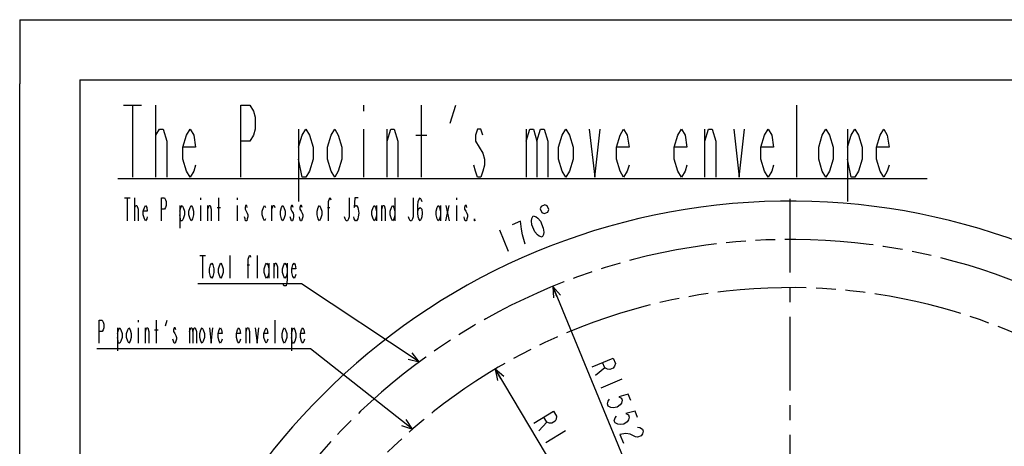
# Model space of a CAD drawing. Header units: millimetres. Extents: x 0 to 1249, y 0 to 420.
# Tile 39 of 104: x 0 to 164, y 349 to 420. Entities that reach past the tile are written whole.
import ezdxf

# ---------------------------------------------------------------- set-up
doc = ezdxf.new("R2010")
doc.units = ezdxf.units.MM
doc.header["$LTSCALE"] = 32.67
doc.linetypes.add('CENTER', pattern=[0.6, 0.375, -0.075, 0.075, -0.075])
doc.linetypes.add('PHANTOM', pattern=[0.8, 0.45, -0.05, 0.1, -0.05, 0.1, -0.05])
doc.layers.get('0').update_dxf_attribs({"linetype": 'CONTINUOUS'})
for name, color, linetype in [('AXIS', 7, 'CONTINUOUS'), ('CRV2', 7, 'CONTINUOUS'), ('DRA_ITEM', 7, 'CONTINUOUS'), ('DRIV_DIM', 7, 'CONTINUOUS')]:
    doc.layers.add(name, color=color, linetype=linetype)
doc.styles.get("Standard").update_dxf_attribs({"font": 'txt', "width": 0.8})
doc.dimstyles.new('DIMSTYLE_2', dxfattribs={"dimtxt": 3.8, "dimasz": 1.8, "dimexe": 2, "dimexo": 1.5, "dimtad": 1, "dimdec": 1, "dimlfac": 15, "dimdsep": 46, "dimtxsty": 'STANDARD', "dimblk": 'OPEN', "dimblk1": 'OPEN', "dimblk2": 'OPEN', "dimcen": 0.09, "dimadec": 0, "dimazin": 0, "dimtp": 0.001, "dimtm": 0.001, "dimtfac": 1, "dimtdec": 1, "dimtofl": 0, "dimtmove": 0, "dimatfit": 3, "dimldrblk": 'OPEN', "dimfxl": 1, "dimtolj": 1, "dimarcsym": 0})
doc.dimstyles.new('DIMSTYLE_6', dxfattribs={"dimtxt": 3.8, "dimasz": 1.8, "dimexe": 2, "dimexo": 1.5, "dimgap": 1.9, "dimtad": 1, "dimdec": 3, "dimlfac": 15, "dimdsep": 46, "dimtxsty": 'STANDARD', "dimblk": 'OPEN', "dimblk1": 'OPEN', "dimblk2": 'OPEN', "dimcen": 0.09, "dimadec": 0, "dimazin": 0, "dimtp": 0.5, "dimtm": 0.5, "dimtfac": 1, "dimtdec": 3, "dimtofl": 0, "dimtmove": 0, "dimatfit": 3, "dimldrblk": 'OPEN', "dimfxl": 1, "dimtolj": 1, "dimarcsym": 0})

# ---------------------------------------------------------------- blocks, each defined once
blk = doc.blocks.new('_OPEN')
at = {"color": 0, "linetype": 'BYBLOCK'}
for p, q in [((0, 0), (-1, 0.342)), ((-1, -0.342), (0, 0)), ((-1, 0), (0, 0))]:
    blk.add_line(p, q, dxfattribs=at)
blk = doc.blocks.new('*D16')
at = {"layer": 'DRIV_DIM', "color": 2, "linetype": 'CONTINUOUS'}
blk.add_line((78.98, 361.95), (128, 279.99), dxfattribs=at)
at = {"layer": 'DRIV_DIM', "color": 2, "linetype": 'CONTINUOUS', "xscale": 1.8, "yscale": 1.8, "zscale": 1.8, "rotation": 120.8849795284}
blk.add_blockref('_OPEN', (78.98, 361.95), dxfattribs=at)
blk = doc.blocks.new('*D17')
at = {"layer": 'DRIV_DIM', "color": 2, "linetype": 'CONTINUOUS'}
blk.add_line((88.56, 375.68), (128, 279.99), dxfattribs=at)
at = {"layer": 'DRIV_DIM', "color": 2, "linetype": 'CONTINUOUS', "xscale": 1.8, "yscale": 1.8, "zscale": 1.8, "rotation": 112.3982343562}
blk.add_blockref('_OPEN', (88.56, 375.68), dxfattribs=at)
blk = doc.blocks.new('*D24')
at = {"layer": 'DRIV_DIM', "color": 2, "linetype": 'CONTINUOUS'}
for p, q in [((231.4, 298.22), (238.16, 299.42)), ((18.18, 279.99), (16.13, 279.99))]:
    blk.add_line(p, q, dxfattribs=at)
for points in [[(235.26, 300.73), (236.19, 299.07), (236.47, 300.95)], [(17.53, 281.8), (18.13, 279.99), (18.76, 281.79)]]:
    blk.add_lwpolyline(points, dxfattribs=at)
for start, end in [(95, 180), (10, 95)]:
    blk.add_arc((128, 279.99), 109.87, start, end, dxfattribs=at)

msp = doc.modelspace()

# ---------------------------------------------------------------- linework, layer by layer
at = {"color": 4, "linetype": 'CONTINUOUS'}
for q in [(0, 409.35318), (12.377365, 420)]:
    msp.add_line((0, 420), q, dxfattribs=at)
at = {"color": 7, "linetype": 'CONTINUOUS'}
for p, q in [((12.377365, 420), (584.301025, 420)), ((0, 8.242278), (0, 409.35318)), ((10, 410), (10, 10)), ((10, 410), (584, 410))]:
    msp.add_line(p, q, dxfattribs=at)
at = {"layer": 'AXIS', "color": 7, "linetype": 'CENTER'}
msp.add_line((127.99548, 279.990866), (127.99548, 391.379682), dxfattribs=at)
at = {"layer": 'CRV2', "color": 4, "linetype": 'PHANTOM'}
for radius in [103.497035, 95.497035]:
    msp.add_arc((127.99548, 279.990866), radius, 10, 350, dxfattribs=at)
at = {"layer": 'DRA_ITEM', "color": 2, "linetype": 'CONTINUOUS'}
for p, q in [((17.228555, 405.821577), (20.228555, 405.821577)), ((18.728555, 405.821577), (18.728555, 393.821573)), ((22.628555, 393.821573), (22.628555, 405.821577)), ((57.128555, 405.821577), (57.128555, 404.821559)), ((66.728553, 393.821573), (66.728553, 405.821577)), ((71.528554, 402.821558), (72.428555, 405.821577)), ((129.128554, 393.821573), (129.128554, 405.821577)), ((22.628555, 400.821557), (23.228556, 401.821576)), ((46.328556, 401.821576), (46.328556, 389.821572)), ((57.128555, 401.821576), (57.128555, 393.821573)), ((61.028556, 393.821573), (61.028556, 401.821576)), ((65.828557, 400.821557), (67.628553, 400.821557)), ((84.128558, 401.821576), (84.128558, 393.821573)), ((113.828558, 393.821573), (113.828558, 401.821576)), ((137.528556, 401.821576), (137.528556, 389.821572)), ((16.328555, 393.598052), (150.728555, 393.598052)), ((17.390644, 390.414412), (18.340644, 390.414412)), ((17.865644, 390.414412), (17.865644, 386.614393)), ((19.100643, 386.614393), (19.100643, 390.414412)), ((30.025644, 390.414412), (30.025644, 390.097726)), ((33.065643, 386.614393), (33.065643, 390.414412)), ((36.105644, 390.414412), (36.105644, 390.097726)), ((62.325642, 390.414412), (62.325642, 386.614393)), ((72.585643, 390.414412), (72.585643, 390.097726)), ((19.100643, 388.831052), (19.290643, 389.147739)), ((26.605643, 389.147739), (26.605643, 385.34772)), ((30.025644, 389.147739), (30.025644, 386.614393)), ((31.260644, 386.614393), (31.260644, 389.147739)), ((32.780643, 388.831052), (33.350645, 388.831052)), ((36.105644, 389.147739), (36.105644, 386.614393)), ((41.900643, 386.614393), (41.900643, 389.147739)), ((51.115641, 388.831052), (51.495642, 388.831052)), ((59.285643, 389.147739), (59.285643, 386.614393)), ((60.140642, 386.614393), (60.140642, 389.147739)), ((69.925644, 389.147739), (69.925644, 386.614393)), ((70.780643, 386.614393), (71.350643, 389.147739)), ((70.780643, 389.147739), (71.350643, 386.614393)), ((72.585643, 389.147739), (72.585643, 386.614393)), ((29.902067, 380.848489), (30.852067, 380.848489)), ((30.377067, 380.848489), (30.377067, 377.048506)), ((34.937068, 377.048506), (34.937068, 380.848489)), ((39.497066, 377.048506), (39.497066, 380.848489)), ((41.397067, 379.581816), (41.397067, 377.048506)), ((42.252066, 377.048506), (42.252066, 379.581816)), ((37.787069, 379.265165), (38.16707, 379.265165)), ((46.337067, 376.098498), (29.617067, 376.098498)), ((46.837067, 376.098498), (46.337067, 376.098498)), ((66.379223, 363.147785), (46.837067, 376.098498)), ((19.666758, 370.079375), (19.666758, 369.762724)), ((22.706757, 366.279391), (22.706757, 370.079375)), ((24.226757, 369.129388), (24.511756, 370.079375)), ((42.466758, 366.279391), (42.466758, 370.079375)), ((16.246757, 368.812701), (16.246757, 365.012718)), ((19.666758, 368.812701), (19.666758, 366.279391)), ((20.901758, 366.279391), (20.901758, 368.812701)), ((22.421757, 368.496051), (22.991757, 368.496051)), ((28.216756, 368.812701), (28.216756, 366.279391)), ((37.621758, 366.279391), (37.621758, 368.812701)), ((45.126756, 368.812701), (45.126756, 365.012718)), ((47.786757, 365.329375), (12.826757, 365.329375)), ((48.286757, 365.329375), (47.786757, 365.329375)), ((65.244301, 351.976791), (48.286757, 365.329375))]:
    msp.add_line(p, q, dxfattribs=at)
for points in [[(36.728555, 393.821573), (36.728555, 405.821577), (38.228553, 405.821577), (38.828553, 404.821559), (39.128554, 403.821576), (39.128554, 401.821576), (38.828553, 400.821557), (38.228553, 399.821575), (36.728555, 399.821575)], [(23.228556, 401.821576), (23.828556, 401.821576), (24.428556, 399.821575), (24.428556, 393.821573)], [(29.228555, 395.821574), (28.928555, 394.821556), (28.328555, 393.821573), (27.728555, 394.821556), (27.128554, 396.821556), (27.128554, 398.821557), (27.728555, 400.821557), (28.328555, 401.821576), (28.928555, 400.821557), (29.228555, 398.821557), (27.128554, 398.821557)], [(46.328556, 398.821557), (46.928556, 400.821557), (47.528556, 401.821576), (48.128556, 400.821557), (48.728557, 398.821557), (48.728557, 396.821556), (48.128556, 394.821556), (47.528556, 393.821573), (46.928556, 393.821573), (46.328556, 396.821556)], [(53.528553, 396.821556), (52.928553, 394.821556), (52.328553, 393.821573), (51.728553, 394.821556), (51.128557, 396.821556), (51.128557, 398.821557), (51.728553, 400.821557), (52.328553, 401.821576), (52.928553, 400.821557), (53.528553, 398.821557), (53.528553, 396.821556)], [(61.028556, 399.821575), (61.628556, 401.821576), (62.228556, 401.821576), (62.828556, 399.821575), (62.828556, 393.821573)], [(76.928556, 400.821557), (76.628556, 401.821576), (76.028556, 401.821576), (75.728556, 400.821557), (75.728556, 399.821575), (76.328556, 398.821557), (76.928556, 397.821575), (77.228556, 396.821556), (77.228556, 395.821574), (76.928556, 394.821556), (76.628556, 393.821573), (76.028556, 393.821573), (75.728556, 394.821556), (75.428556, 395.821574)], [(84.128558, 399.821575), (84.728558, 401.821576), (85.328559, 401.821576), (85.928559, 399.821575), (85.928559, 393.821573)], [(85.928559, 399.821575), (86.528559, 401.821576), (87.128559, 401.821576), (87.728559, 399.821575), (87.728559, 393.821573)], [(91.928552, 396.821556), (91.328551, 394.821556), (90.728551, 393.821573), (90.128551, 394.821556), (89.528551, 396.821556), (89.528551, 398.821557), (90.128551, 400.821557), (90.728551, 401.821576), (91.328551, 400.821557), (91.928552, 398.821557), (91.928552, 396.821556)], [(94.628552, 401.821576), (95.528553, 393.821573), (96.428553, 401.821576)], [(101.228554, 395.821574), (100.928554, 394.821556), (100.328554, 393.821573), (99.728554, 394.821556), (99.128554, 396.821556), (99.128554, 398.821557), (99.728554, 400.821557), (100.328554, 401.821576), (100.928554, 400.821557), (101.228554, 398.821557), (99.128554, 398.821557)], [(110.828557, 395.821574), (110.528557, 394.821556), (109.928557, 393.821573), (109.328557, 394.821556), (108.728557, 396.821556), (108.728557, 398.821557), (109.328557, 400.821557), (109.928557, 401.821576), (110.528557, 400.821557), (110.828557, 398.821557), (108.728557, 398.821557)], [(113.828558, 399.821575), (114.428558, 401.821576), (115.028559, 401.821576), (115.628559, 399.821575), (115.628559, 393.821573)], [(118.628551, 401.821576), (119.528551, 393.821573), (120.428551, 401.821576)], [(125.228553, 395.821574), (124.928553, 394.821556), (124.328552, 393.821573), (123.728552, 394.821556), (123.128552, 396.821556), (123.128552, 398.821557), (123.728552, 400.821557), (124.328552, 401.821576), (124.928553, 400.821557), (125.228553, 398.821557), (123.128552, 398.821557)], [(135.128556, 396.821556), (134.528556, 394.821556), (133.928555, 393.821573), (133.328555, 394.821556), (132.728555, 396.821556), (132.728555, 398.821557), (133.328555, 400.821557), (133.928555, 401.821576), (134.528556, 400.821557), (135.128556, 398.821557), (135.128556, 396.821556)], [(137.528556, 398.821557), (138.128557, 400.821557), (138.728557, 401.821576), (139.328557, 400.821557), (139.928557, 398.821557), (139.928557, 396.821556), (139.328557, 394.821556), (138.728557, 393.821573), (138.128557, 393.821573), (137.528556, 396.821556)], [(144.428559, 395.821574), (144.128558, 394.821556), (143.528558, 393.821573), (142.928558, 394.821556), (142.328558, 396.821556), (142.328558, 398.821557), (142.928558, 400.821557), (143.528558, 401.821576), (144.128558, 400.821557), (144.428559, 398.821557), (142.328558, 398.821557)], [(23.565644, 386.614393), (23.565644, 390.414412), (24.040645, 390.414412), (24.230643, 390.097726), (24.325644, 389.781075), (24.325644, 389.147739), (24.230643, 388.831052), (24.040645, 388.514402), (23.565644, 388.514402)], [(51.305644, 386.614393), (51.305644, 389.781075), (51.495642, 390.414412), (51.590644, 390.414412), (51.685645, 390.097726)], [(54.725644, 390.414412), (54.725644, 387.247729), (54.630643, 386.931079), (54.440645, 386.614393), (54.250642, 386.614393), (54.060644, 386.931079), (53.965642, 387.247729)], [(56.245644, 390.414412), (55.675645, 390.414412), (55.580643, 388.831052), (55.770642, 389.147739), (55.960644, 389.147739), (56.150643, 388.831052), (56.245644, 388.514402), (56.340645, 387.881066), (56.245644, 387.247729), (56.150643, 386.931079), (55.960644, 386.614393), (55.770642, 386.614393), (55.580643, 386.931079), (55.485642, 387.247729)], [(65.365646, 390.414412), (65.365646, 387.247729), (65.270644, 386.931079), (65.080642, 386.614393), (64.890643, 386.614393), (64.700645, 386.931079), (64.605644, 387.247729)], [(66.125643, 387.881066), (66.220645, 388.514402), (66.505644, 388.831052), (66.790644, 388.514402), (66.885645, 387.881066), (66.790644, 387.247729), (66.695643, 386.931079), (66.505644, 386.614393), (66.315642, 386.931079), (66.220645, 387.247729), (66.125643, 387.881066), (66.125643, 389.147739), (66.220645, 389.781075), (66.315642, 390.097726), (66.505644, 390.414412), (66.695643, 390.097726), (66.790644, 389.781075)], [(19.290643, 389.147739), (19.480644, 389.147739), (19.670644, 388.514402), (19.670644, 386.614393)], [(21.190644, 387.247729), (21.095645, 386.931079), (20.905644, 386.614393), (20.715644, 386.931079), (20.525643, 387.564416), (20.525643, 388.197752), (20.715644, 388.831052), (20.905644, 389.147739), (21.095645, 388.831052), (21.190644, 388.197752), (20.525643, 388.197752)], [(26.605643, 388.197752), (26.795644, 388.831052), (26.985645, 389.147739), (27.175643, 388.831052), (27.365643, 388.197752), (27.365643, 387.564416), (27.175643, 386.931079), (26.985645, 386.614393), (26.795644, 386.614393), (26.605643, 387.564416)], [(28.885643, 387.564416), (28.695645, 386.931079), (28.505644, 386.614393), (28.315644, 386.931079), (28.125643, 387.564416), (28.125643, 388.197752), (28.315644, 388.831052), (28.505644, 389.147739), (28.695645, 388.831052), (28.885643, 388.197752), (28.885643, 387.564416)], [(31.260644, 388.514402), (31.450644, 389.147739), (31.640645, 389.147739), (31.830643, 388.514402), (31.830643, 386.614393)], [(37.815644, 388.831052), (37.720643, 389.147739), (37.530645, 389.147739), (37.435643, 388.831052), (37.435643, 388.514402), (37.625644, 388.197752), (37.815644, 387.881066), (37.910643, 387.564416), (37.910643, 387.247729), (37.815644, 386.931079), (37.720643, 386.614393), (37.530645, 386.614393), (37.435643, 386.931079), (37.340644, 387.247729)], [(40.855646, 386.931079), (40.665643, 386.614393), (40.475645, 386.931079), (40.285642, 387.564416), (40.285642, 388.197752), (40.475645, 388.831052), (40.665643, 389.147739), (40.855646, 388.831052)], [(41.900643, 388.514402), (42.090645, 389.147739), (42.280644, 389.147739), (42.375645, 388.831052)], [(44.085643, 387.564416), (43.895645, 386.931079), (43.705642, 386.614393), (43.515644, 386.931079), (43.325645, 387.564416), (43.325645, 388.197752), (43.515644, 388.831052), (43.705642, 389.147739), (43.895645, 388.831052), (44.085643, 388.197752), (44.085643, 387.564416)], [(45.415644, 388.831052), (45.320643, 389.147739), (45.130645, 389.147739), (45.035643, 388.831052), (45.035643, 388.514402), (45.225641, 388.197752), (45.415644, 387.881066), (45.510646, 387.564416), (45.510646, 387.247729), (45.415644, 386.931079), (45.320643, 386.614393), (45.130645, 386.614393), (45.035643, 386.931079), (44.940642, 387.247729)], [(46.935644, 388.831052), (46.840642, 389.147739), (46.650644, 389.147739), (46.555643, 388.831052), (46.555643, 388.514402), (46.745646, 388.197752), (46.935644, 387.881066), (47.030645, 387.564416), (47.030645, 387.247729), (46.935644, 386.931079), (46.840642, 386.614393), (46.650644, 386.614393), (46.555643, 386.931079), (46.460646, 387.247729)], [(50.165646, 387.564416), (49.975643, 386.931079), (49.785645, 386.614393), (49.595642, 386.931079), (49.405644, 387.564416), (49.405644, 388.197752), (49.595642, 388.831052), (49.785645, 389.147739), (49.975643, 388.831052), (50.165646, 388.197752), (50.165646, 387.564416)], [(59.285643, 387.564416), (59.095645, 386.931079), (58.905642, 386.614393), (58.715644, 386.931079), (58.525646, 387.564416), (58.525646, 388.197752), (58.715644, 388.831052), (58.905642, 389.147739), (59.095645, 388.831052), (59.285643, 388.197752)], [(60.140642, 388.514402), (60.330645, 389.147739), (60.520643, 389.147739), (60.710646, 388.514402), (60.710646, 386.614393)], [(62.325642, 387.564416), (62.135644, 386.931079), (61.945646, 386.614393), (61.755643, 386.931079), (61.565645, 387.564416), (61.565645, 388.197752), (61.755643, 388.831052), (61.945646, 389.147739), (62.135644, 388.831052), (62.325642, 388.197752)], [(69.925644, 387.564416), (69.735642, 386.931079), (69.545643, 386.614393), (69.355645, 386.931079), (69.165642, 387.564416), (69.165642, 388.197752), (69.355645, 388.831052), (69.545643, 389.147739), (69.735642, 388.831052), (69.925644, 388.197752)], [(74.295645, 388.831052), (74.200644, 389.147739), (74.010645, 389.147739), (73.915644, 388.831052), (73.915644, 388.514402), (74.105642, 388.197752), (74.295645, 387.881066), (74.390642, 387.564416), (74.390642, 387.247729), (74.295645, 386.931079), (74.200644, 386.614393), (74.010645, 386.614393), (73.915644, 386.931079), (73.820642, 387.247729)], [(75.625642, 386.614393), (75.530645, 386.614393), (75.530645, 386.931079), (75.625642, 386.614393)], [(32.277067, 377.998492), (32.087067, 377.365156), (31.897069, 377.048506), (31.707068, 377.365156), (31.517068, 377.998492), (31.517068, 378.631829), (31.707068, 379.265165), (31.897069, 379.581816), (32.087067, 379.265165), (32.277067, 378.631829), (32.277067, 377.998492)], [(33.797067, 377.998492), (33.607066, 377.365156), (33.417068, 377.048506), (33.227068, 377.365156), (33.037067, 377.998492), (33.037067, 378.631829), (33.227068, 379.265165), (33.417068, 379.581816), (33.607066, 379.265165), (33.797067, 378.631829), (33.797067, 377.998492)], [(37.977067, 377.048506), (37.977067, 380.215152), (38.16707, 380.848489), (38.262066, 380.848489), (38.357068, 380.531839)], [(41.397067, 377.998492), (41.207069, 377.365156), (41.017066, 377.048506), (40.827068, 377.365156), (40.637069, 377.998492), (40.637069, 378.631829), (40.827068, 379.265165), (41.017066, 379.581816), (41.207069, 379.265165), (41.397067, 378.631829)], [(42.252066, 378.948515), (42.442069, 379.581816), (42.632067, 379.581816), (42.82207, 378.948515), (42.82207, 377.048506)], [(44.437066, 377.998492), (44.247068, 377.365156), (44.05707, 377.048506), (43.867067, 377.365156), (43.677069, 377.998492), (43.677069, 378.631829), (43.867067, 379.265165), (44.05707, 379.581816), (44.247068, 379.265165), (44.437066, 378.631829)], [(44.437066, 379.581816), (44.437066, 376.731819), (44.342069, 376.098483), (44.247068, 375.781833), (43.867067, 375.781833), (43.772065, 376.098483)], [(45.862069, 377.681842), (45.767067, 377.365156), (45.577069, 377.048506), (45.387066, 377.365156), (45.197068, 377.998492), (45.197068, 378.631829), (45.387066, 379.265165), (45.577069, 379.581816), (45.767067, 379.265165), (45.862069, 378.631829), (45.197068, 378.631829)], [(13.206758, 366.279391), (13.206758, 370.079375), (13.681757, 370.079375), (13.871757, 369.762724), (13.966757, 369.446038), (13.966757, 368.812701), (13.871757, 368.496051), (13.681757, 368.179365), (13.206758, 368.179365)], [(16.246757, 367.862715), (16.436757, 368.496051), (16.626757, 368.812701), (16.816757, 368.496051), (17.006757, 367.862715), (17.006757, 367.229378), (16.816757, 366.596042), (16.626757, 366.279391), (16.436757, 366.279391), (16.246757, 367.229378)], [(18.526757, 367.229378), (18.336757, 366.596042), (18.146757, 366.279391), (17.956757, 366.596042), (17.766757, 367.229378), (17.766757, 367.862715), (17.956757, 368.496051), (18.146757, 368.812701), (18.336757, 368.496051), (18.526757, 367.862715), (18.526757, 367.229378)], [(20.901758, 368.179365), (21.091756, 368.812701), (21.281757, 368.812701), (21.471757, 368.179365), (21.471757, 366.279391)], [(25.936757, 368.496051), (25.841758, 368.812701), (25.651757, 368.812701), (25.556758, 368.496051), (25.556758, 368.179365), (25.746756, 367.862715), (25.936757, 367.546028), (26.031758, 367.229378), (26.031758, 366.912692), (25.936757, 366.596042), (25.841758, 366.279391), (25.651757, 366.279391), (25.556758, 366.596042), (25.461757, 366.912692)], [(28.216756, 368.179365), (28.406757, 368.812701), (28.596757, 368.812701), (28.786758, 368.179365), (28.786758, 366.279391)], [(28.786758, 368.179365), (28.976758, 368.812701), (29.166756, 368.812701), (29.356757, 368.179365), (29.356757, 366.279391)], [(30.686756, 367.229378), (30.496758, 366.596042), (30.306757, 366.279391), (30.116757, 366.596042), (29.926756, 367.229378), (29.926756, 367.862715), (30.116757, 368.496051), (30.306757, 368.812701), (30.496758, 368.496051), (30.686756, 367.862715), (30.686756, 367.229378)], [(31.541757, 368.812701), (31.826757, 366.279391), (32.111756, 368.812701)], [(33.631758, 366.912692), (33.536757, 366.596042), (33.346756, 366.279391), (33.156758, 366.596042), (32.966758, 367.229378), (32.966758, 367.862715), (33.156758, 368.496051), (33.346756, 368.812701), (33.536757, 368.496051), (33.631758, 367.862715), (32.966758, 367.862715)], [(36.671757, 366.912692), (36.576758, 366.596042), (36.386758, 366.279391), (36.196757, 366.596042), (36.006757, 367.229378), (36.006757, 367.862715), (36.196757, 368.496051), (36.386758, 368.812701), (36.576758, 368.496051), (36.671757, 367.862715), (36.006757, 367.862715)], [(37.621758, 368.179365), (37.811758, 368.812701), (38.001756, 368.812701), (38.191759, 368.179365), (38.191759, 366.279391)], [(39.141755, 368.812701), (39.426759, 366.279391), (39.711759, 368.812701)], [(41.231758, 366.912692), (41.136757, 366.596042), (40.946759, 366.279391), (40.756756, 366.596042), (40.566758, 367.229378), (40.566758, 367.862715), (40.756756, 368.496051), (40.946759, 368.812701), (41.136757, 368.496051), (41.231758, 367.862715), (40.566758, 367.862715)], [(44.366759, 367.229378), (44.176756, 366.596042), (43.986758, 366.279391), (43.796755, 366.596042), (43.606757, 367.229378), (43.606757, 367.862715), (43.796755, 368.496051), (43.986758, 368.812701), (44.176756, 368.496051), (44.366759, 367.862715), (44.366759, 367.229378)], [(45.126756, 367.862715), (45.316759, 368.496051), (45.506757, 368.812701), (45.696756, 368.496051), (45.886758, 367.862715), (45.886758, 367.229378), (45.696756, 366.596042), (45.506757, 366.279391), (45.316759, 366.279391), (45.126756, 367.229378)], [(47.311756, 366.912692), (47.216755, 366.596042), (47.026757, 366.279391), (46.836759, 366.596042), (46.646756, 367.229378), (46.646756, 367.862715), (46.836759, 368.496051), (47.026757, 368.812701), (47.216755, 368.496051), (47.311756, 367.862715), (46.646756, 367.862715)], [(64.53871, 363.628951), (66.379223, 363.147785), (65.218881, 364.655305)], [(63.449235, 352.606667), (65.244301, 351.976791), (64.210957, 353.574041)]]:
    msp.add_lwpolyline(points, dxfattribs=at)
at = {"layer": 'DRIV_DIM', "color": 2, "linetype": 'CONTINUOUS'}
for p, q in [((79.696281, 385.068086), (81.153664, 381.558649)), ((97.2069, 362.175593), (95.667436, 360.924582)), ((100.049537, 360.264561), (96.536212, 358.816614)), ((87.552633, 353.158278), (86.214646, 351.693835)), ((90.646162, 351.687708), (87.385008, 349.737122))]:
    msp.add_line(p, q, dxfattribs=at)
for points in [[(86.472237, 388.567733), (86.715136, 387.982833), (87.12903, 387.811819), (87.71394, 388.054727), (87.884936, 388.468612), (87.642046, 389.053549), (87.228142, 389.224527), (86.643242, 388.981655), (86.472237, 388.567733)], [(83.340558, 385.209915), (83.205708, 386.525459), (81.801937, 385.942517)], [(86.768739, 383.890455), (86.296346, 384.037178), (85.999428, 384.256774), (85.581065, 384.768802), (85.095268, 385.938602), (85.027842, 386.596374), (85.081871, 386.961678), (85.311365, 387.399891), (85.783757, 387.253167), (86.080675, 387.033572), (86.499038, 386.521544), (86.984836, 385.351744), (87.052252, 384.693972), (86.998232, 384.328667), (86.768739, 383.890455)], [(83.961197, 382.72457), (83.529428, 384.259674), (83.340558, 385.209915)], [(95.088255, 362.32993), (98.601571, 363.777877), (98.963567, 362.899566), (98.815583, 362.427564), (98.595208, 362.131217), (98.009656, 361.889904), (97.644478, 361.944903), (97.2069, 362.175593), (96.844913, 363.053903)], [(101.497493, 356.751246), (101.063105, 357.805248), (99.526823, 357.377585), (99.964392, 357.146932), (100.109194, 356.795585), (99.961211, 356.323583), (99.740835, 356.027272), (99.227675, 355.610268), (98.56973, 355.544611), (98.204553, 355.599609), (97.766984, 355.830299), (97.622182, 356.181609), (97.770165, 356.653611), (97.99054, 356.949959)], [(85.434405, 352.998285), (88.695559, 354.94887), (89.183214, 354.133607), (89.106508, 353.644927), (88.932276, 353.319322), (88.388752, 352.994225), (88.019459, 352.994732), (87.552633, 353.158278), (87.064986, 353.973578)], [(102.655864, 353.940586), (102.221476, 354.994588), (100.685193, 354.566925), (101.122763, 354.336272), (101.267556, 353.984926), (101.119581, 353.51296), (100.899197, 353.216612), (100.386045, 352.799609), (99.728092, 352.733951), (99.362923, 352.78895), (98.925345, 353.019639), (98.780552, 353.370949), (98.928536, 353.842952), (99.148911, 354.139299)], [(102.649492, 352.293925), (103.014669, 352.238927), (103.452239, 352.008273), (103.597032, 351.656927), (103.449057, 351.184925), (103.228673, 350.888614), (102.64312, 350.647301), (102.277943, 350.7023)], [(102.277943, 350.7023), (101.402804, 351.163607), (100.67245, 351.273641), (99.72172, 351.08729), (100.30091, 349.681979)]]:
    msp.add_lwpolyline(points, dxfattribs=at)

# ---------------------------------------------------------------- dimensions: what is measured, and where the dimension line sits
dim = msp.add_angular_dim_2l(base=(118.420033, 389.438733), line1=((228.838195, 297.772157), (229.920163, 297.962938)), line2=((20.778856, 279.990866), (19.680196, 279.990866)), dimstyle='DIMSTYLE_6', override={"dimtad": 2}, dxfattribs=at)
dim.commit()
dim.dimension.update_dxf_attribs({"geometry": '*D24', "text_midpoint": (80.634373, 379.124363), "dimtype": 162})
for mpoint, picture, middle in [((88.558775, 375.679855), '*D17', (94.798663, 363.032591)), ((78.975297, 361.946374), '*D16', (85.044283, 353.650513))]:
    dim = msp.add_radius_dim(center=(127.99548, 279.990866), mpoint=mpoint, text='R<>', dimstyle='DIMSTYLE_2', override={"dimpost": '<>'}, dxfattribs=at)
    dim.commit()
    dim.dimension.update_dxf_attribs({"geometry": picture, "text_midpoint": middle, "dimtype": 164})

doc.saveas('drawing.dxf')
